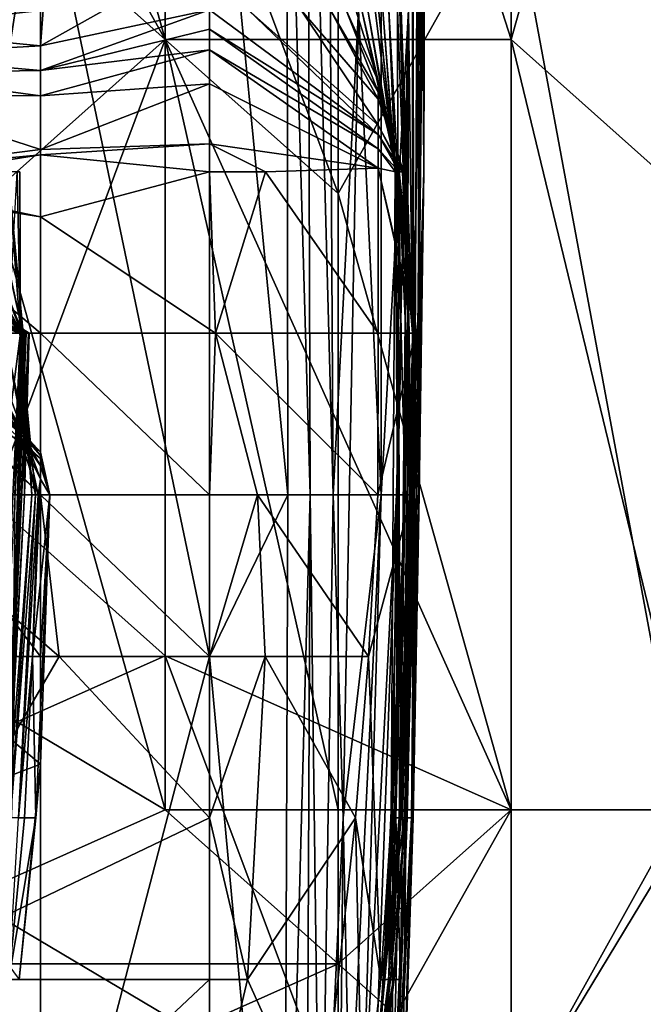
# Model space of a CAD drawing. Extents: x -1.05 to 1.05, y -0.36 to 0.36.
# Tile 164 of 226: x 0.8591 to 0.8799, y -0.3311 to -0.2982. Entities that reach past the tile are written whole.
import ezdxf

# ---------------------------------------------------------------- set-up
doc = ezdxf.new("R2010")
doc.units = 0

msp = doc.modelspace()

# ---------------------------------------------------------------- linework, layer by layer
for points in [[(0.875505, -0.298911, 0.380347), (0.875505, -0.252712, 0.380013), (0.863987, -0.262979, 0.3861)], [(0.875505, -0.298911, 0.380347), (0.881265, -0.278378, 0.376364), (0.875505, -0.252712, 0.380013)], [(0.863987, -0.262979, 0.3861), (0.852468, -0.288644, 0.3896), (0.863987, -0.298911, 0.38555)], [(0.863987, -0.298911, 0.38555), (0.875505, -0.298911, 0.380347), (0.863987, -0.262979, 0.3861)], [(0.869746, -0.304044, 0.266337), (0.863987, -0.288644, 0.265595), (0.869746, -0.262979, 0.266055)], [(0.869746, -0.304044, 0.266337), (0.869746, -0.262979, 0.266055), (0.875505, -0.293778, 0.26753)], [(0.863987, -0.298911, 0.265695), (0.852468, -0.278378, 0.264567), (0.858228, -0.278378, 0.264955)], [(0.858228, -0.304044, 0.26531), (0.852468, -0.278378, 0.264567), (0.863987, -0.298911, 0.265695)], [(0.863987, -0.298911, 0.265695), (0.858228, -0.278378, 0.264955), (0.863987, -0.288644, 0.265595)], [(0.881265, -0.278378, 0.376364), (0.875505, -0.298911, 0.380347), (0.887024, -0.309177, 0.372409)], [(0.868814, -0.314083, 0.267276), (0.868718, -0.281778, 0.267276), (0.86804, -0.287162, 0.271011)], [(0.869585, -0.314083, 0.259805), (0.868718, -0.281778, 0.267276), (0.868814, -0.314083, 0.267276)], [(0.869585, -0.314083, 0.259805), (0.869395, -0.281778, 0.259805), (0.868718, -0.281778, 0.267276)], [(0.870422, -0.29793, 0.2486), (0.869395, -0.281778, 0.259805), (0.869585, -0.314083, 0.259805)], [(0.865458, -0.319467, 0.273338), (0.865458, -0.287162, 0.273422), (0.859838, -0.292546, 0.274119)], [(0.86807, -0.314083, 0.271011), (0.86804, -0.287162, 0.271011), (0.865458, -0.287162, 0.273422)], [(0.865458, -0.319467, 0.273338), (0.86807, -0.314083, 0.271011), (0.865458, -0.287162, 0.273422)], [(0.868814, -0.314083, 0.267276), (0.86804, -0.287162, 0.271011), (0.86807, -0.314083, 0.271011)], [(0.872602, -0.303315, 0.192571), (0.872648, -0.287162, 0.196306), (0.872537, -0.292546, 0.203776)], [(0.872581, -0.287162, 0.1851), (0.872649, -0.287162, 0.192571), (0.872602, -0.303315, 0.192571)], [(0.872596, -0.292546, 0.181365), (0.872581, -0.287162, 0.1851), (0.872602, -0.303315, 0.192571)], [(0.872649, -0.287162, 0.192571), (0.872648, -0.287162, 0.196306), (0.872602, -0.303315, 0.192571)], [(0.852468, -0.288644, 0.3896), (0.858228, -0.31431, 0.386698), (0.863987, -0.298911, 0.38555)], [(0.863987, -0.298911, 0.265695), (0.863987, -0.288644, 0.265595), (0.869746, -0.304044, 0.266337)], [(0.855174, -0.29793, 0.271011), (0.855641, -0.319467, 0.271011), (0.859838, -0.292546, 0.274119)], [(0.859838, -0.292546, 0.274119), (0.855641, -0.319467, 0.271011), (0.859838, -0.319467, 0.273912)], [(0.859838, -0.319467, 0.273912), (0.865458, -0.319467, 0.273338), (0.859838, -0.292546, 0.274119)], [(0.871846, -0.29793, 0.140277), (0.872024, -0.292546, 0.155218), (0.872221, -0.308699, 0.151483)], [(0.872353, -0.314083, 0.200041), (0.872537, -0.292546, 0.203776), (0.872008, -0.324851, 0.211247)], [(0.872008, -0.324851, 0.211247), (0.872537, -0.292546, 0.203776), (0.872092, -0.29793, 0.218717)], [(0.872221, -0.308699, 0.151483), (0.872024, -0.292546, 0.155218), (0.872218, -0.292546, 0.162688)], [(0.872218, -0.292546, 0.162688), (0.872385, -0.292546, 0.170159), (0.872285, -0.314083, 0.162688)], [(0.872221, -0.308699, 0.151483), (0.872218, -0.292546, 0.162688), (0.872285, -0.314083, 0.162688)], [(0.872285, -0.314083, 0.162688), (0.872385, -0.292546, 0.170159), (0.872435, -0.308699, 0.173894)], [(0.872602, -0.303315, 0.192571), (0.872537, -0.292546, 0.203776), (0.872353, -0.314083, 0.200041)], [(0.872385, -0.292546, 0.170159), (0.872596, -0.292546, 0.181365), (0.872435, -0.308699, 0.173894)], [(0.872435, -0.308699, 0.173894), (0.872596, -0.292546, 0.181365), (0.872602, -0.303315, 0.192571)], [(0.875505, -0.324576, 0.267241), (0.869746, -0.304044, 0.266337), (0.875505, -0.293778, 0.26753)], [(0.881265, -0.293778, 0.269356), (0.881217, -0.324576, 0.268965), (0.875505, -0.293778, 0.26753)], [(0.875505, -0.324576, 0.267241), (0.875505, -0.293778, 0.26753), (0.881217, -0.324576, 0.268965)], [(0.865458, -0.297921, 0.024484), (0.859838, -0.299121, 0.028219), (0.865458, -0.295953, 0.039425)], [(0.859917, -0.29793, 0.04316), (0.865458, -0.295953, 0.039425), (0.859838, -0.299121, 0.028219)], [(0.854219, -0.297881, 0.054366), (0.859917, -0.29793, 0.04316), (0.854219, -0.298569, 0.04316)], [(0.854219, -0.298569, 0.04316), (0.859917, -0.29793, 0.04316), (0.859838, -0.299121, 0.028219)], [(0.859838, -0.299121, 0.028219), (0.865458, -0.297921, 0.024484), (0.859838, -0.299942, 0.020748)], [(0.865458, -0.297921, 0.024484), (0.865458, -0.298563, 0.020748), (0.859838, -0.299942, 0.020748)], [(0.866756, -0.29793, 0.028219), (0.871077, -0.302071, 0.024484), (0.865458, -0.297921, 0.024484)], [(0.865458, -0.297921, 0.024484), (0.871077, -0.302071, 0.024484), (0.865458, -0.298563, 0.020748)], [(0.868519, -0.29793, 0.035689), (0.871077, -0.301765, 0.028219), (0.866756, -0.29793, 0.028219)], [(0.871077, -0.301765, 0.028219), (0.871077, -0.302071, 0.024484), (0.866756, -0.29793, 0.028219)], [(0.869492, -0.29793, 0.04316), (0.871077, -0.300893, 0.039425), (0.868519, -0.29793, 0.035689)], [(0.871077, -0.300893, 0.039425), (0.871077, -0.301765, 0.028219), (0.868519, -0.29793, 0.035689)], [(0.870012, -0.29793, 0.05063), (0.871077, -0.30065, 0.046895), (0.869492, -0.29793, 0.04316)], [(0.871077, -0.30065, 0.046895), (0.871077, -0.300893, 0.039425), (0.869492, -0.29793, 0.04316)], [(0.870422, -0.29793, 0.2486), (0.869585, -0.314083, 0.259805), (0.869919, -0.324851, 0.25607)], [(0.870422, -0.29793, 0.2486), (0.869919, -0.324851, 0.25607), (0.871183, -0.314083, 0.237394)], [(0.870336, -0.29793, 0.058101), (0.871077, -0.300279, 0.058101), (0.870012, -0.29793, 0.05063)], [(0.871077, -0.300279, 0.058101), (0.871077, -0.30065, 0.046895), (0.870012, -0.29793, 0.05063)], [(0.870541, -0.29793, 0.065571), (0.871077, -0.300279, 0.058101), (0.870336, -0.29793, 0.058101)], [(0.870422, -0.29793, 0.2486), (0.871183, -0.314083, 0.237394), (0.871184, -0.29793, 0.237394)], [(0.871077, -0.300279, 0.058101), (0.870541, -0.29793, 0.065571), (0.871701, -0.303315, 0.069307)], [(0.870541, -0.29793, 0.065571), (0.870739, -0.29793, 0.073042), (0.871701, -0.303315, 0.069307)], [(0.870739, -0.29793, 0.073042), (0.870983, -0.29793, 0.084248), (0.871662, -0.303315, 0.087983)], [(0.871701, -0.303315, 0.069307), (0.870739, -0.29793, 0.073042), (0.871662, -0.303315, 0.087983)], [(0.870983, -0.29793, 0.084248), (0.871077, -0.297786, 0.091718), (0.871662, -0.303315, 0.087983)], [(0.871077, -0.297786, 0.091718), (0.871234, -0.29793, 0.095454), (0.871645, -0.303315, 0.095454)], [(0.871662, -0.303315, 0.087983), (0.871077, -0.297786, 0.091718), (0.871645, -0.303315, 0.095454)], [(0.87169, -0.314083, 0.226188), (0.872092, -0.29793, 0.218717), (0.871183, -0.314083, 0.237394)], [(0.872092, -0.29793, 0.218717), (0.871184, -0.29793, 0.237394), (0.871183, -0.314083, 0.237394)], [(0.871234, -0.29793, 0.095454), (0.871436, -0.29793, 0.106659), (0.871657, -0.303315, 0.110395)], [(0.871645, -0.303315, 0.095454), (0.871234, -0.29793, 0.095454), (0.871657, -0.303315, 0.110395)], [(0.871436, -0.29793, 0.106659), (0.871724, -0.29793, 0.129071), (0.871731, -0.303315, 0.1216)], [(0.871657, -0.303315, 0.110395), (0.871436, -0.29793, 0.106659), (0.871731, -0.303315, 0.1216)], [(0.871796, -0.324851, 0.218717), (0.872092, -0.29793, 0.218717), (0.87169, -0.314083, 0.226188)], [(0.871731, -0.303315, 0.1216), (0.871724, -0.29793, 0.129071), (0.872113, -0.308699, 0.144012)], [(0.871724, -0.29793, 0.129071), (0.871801, -0.29793, 0.136542), (0.872113, -0.308699, 0.144012)], [(0.872008, -0.324851, 0.211247), (0.872092, -0.29793, 0.218717), (0.871796, -0.324851, 0.218717)], [(0.871801, -0.29793, 0.136542), (0.871846, -0.29793, 0.140277), (0.872113, -0.308699, 0.144012)], [(0.872113, -0.308699, 0.144012), (0.871846, -0.29793, 0.140277), (0.872221, -0.308699, 0.151483)], [(0.854219, -0.299438, 0.028219), (0.854219, -0.298569, 0.04316), (0.859838, -0.299121, 0.028219)], [(0.859838, -0.299942, 0.020748), (0.865458, -0.298563, 0.020748), (0.865458, -0.299256, 0.017013)], [(0.865458, -0.299256, 0.017013), (0.865458, -0.298563, 0.020748), (0.871077, -0.302547, 0.017013)], [(0.865458, -0.298563, 0.020748), (0.871077, -0.302071, 0.024484), (0.871077, -0.302547, 0.017013)], [(0.863987, -0.324576, 0.265676), (0.858228, -0.304044, 0.26531), (0.863987, -0.298911, 0.265695)], [(0.863987, -0.298911, 0.38555), (0.858228, -0.31431, 0.386698), (0.863987, -0.319443, 0.384778)], [(0.863987, -0.324576, 0.265676), (0.863987, -0.298911, 0.265695), (0.869746, -0.324576, 0.266192)], [(0.875505, -0.298911, 0.380347), (0.863987, -0.298911, 0.38555), (0.875505, -0.324576, 0.380463)], [(0.869746, -0.324576, 0.266192), (0.863987, -0.298911, 0.265695), (0.869746, -0.304044, 0.266337)], [(0.863987, -0.319443, 0.384778), (0.875505, -0.324576, 0.380463), (0.863987, -0.298911, 0.38555)], [(0.875505, -0.324576, 0.380463), (0.881714, -0.324576, 0.377093), (0.875505, -0.298911, 0.380347)], [(0.875505, -0.298911, 0.380347), (0.881714, -0.324576, 0.377093), (0.887024, -0.309177, 0.372409)], [(0.854219, -0.299438, 0.028219), (0.859838, -0.299121, 0.028219), (0.859838, -0.299942, 0.020748)], [(0.854219, -0.300026, 0.020748), (0.854219, -0.299438, 0.028219), (0.859838, -0.299942, 0.020748)], [(0.859838, -0.300783, 0.017013), (0.865458, -0.299256, 0.017013), (0.865458, -0.300381, 0.013278)], [(0.859838, -0.300783, 0.017013), (0.859838, -0.299942, 0.020748), (0.865458, -0.299256, 0.017013)], [(0.865458, -0.299256, 0.017013), (0.871077, -0.302547, 0.017013), (0.871077, -0.303194, 0.013278)], [(0.865458, -0.300381, 0.013278), (0.865458, -0.299256, 0.017013), (0.871077, -0.303194, 0.013278)], [(0.854219, -0.300026, 0.020748), (0.859838, -0.299942, 0.020748), (0.859838, -0.300783, 0.017013)], [(0.854219, -0.300755, 0.017013), (0.854219, -0.300026, 0.020748), (0.859838, -0.300783, 0.017013)], [(0.859838, -0.302578, 0.013278), (0.859838, -0.300783, 0.017013), (0.865458, -0.300381, 0.013278)], [(0.859838, -0.302578, 0.013278), (0.865458, -0.300381, 0.013278), (0.865458, -0.302385, 0.009542)], [(0.871077, -0.303194, 0.013278), (0.865458, -0.302385, 0.009542), (0.865458, -0.300381, 0.013278)], [(0.871077, -0.30065, 0.046895), (0.871077, -0.300279, 0.058101), (0.871753, -0.303315, 0.058101)], [(0.871753, -0.303315, 0.058101), (0.871077, -0.300279, 0.058101), (0.871701, -0.303315, 0.069307)], [(0.854219, -0.300755, 0.017013), (0.859838, -0.300783, 0.017013), (0.859838, -0.302578, 0.013278)], [(0.854219, -0.303281, 0.013278), (0.854219, -0.300755, 0.017013), (0.859838, -0.302578, 0.013278)], [(0.871923, -0.303315, 0.039425), (0.871077, -0.30065, 0.046895), (0.871753, -0.303315, 0.058101)], [(0.871077, -0.300893, 0.039425), (0.871077, -0.30065, 0.046895), (0.871923, -0.303315, 0.039425)], [(0.871077, -0.301765, 0.028219), (0.871077, -0.300893, 0.039425), (0.871923, -0.303315, 0.039425)], [(0.871895, -0.303315, 0.028219), (0.871077, -0.301765, 0.028219), (0.871923, -0.303315, 0.039425)], [(0.871077, -0.302071, 0.024484), (0.871077, -0.301765, 0.028219), (0.871895, -0.303315, 0.028219)], [(0.87178, -0.303315, 0.020748), (0.871077, -0.302071, 0.024484), (0.871895, -0.303315, 0.028219)], [(0.871077, -0.302547, 0.017013), (0.871077, -0.302071, 0.024484), (0.87178, -0.303315, 0.020748)], [(0.859838, -0.302746, 0.009542), (0.859838, -0.302578, 0.013278), (0.865458, -0.302385, 0.009542)], [(0.865458, -0.302385, 0.009542), (0.865458, -0.303315, 0.008584), (0.859838, -0.302746, 0.009542)], [(0.871077, -0.303194, 0.013278), (0.867323, -0.303315, 0.009542), (0.865458, -0.302385, 0.009542)], [(0.865458, -0.303315, 0.008584), (0.865458, -0.302385, 0.009542), (0.867323, -0.303315, 0.009542)], [(0.859838, -0.302746, 0.009542), (0.854219, -0.303281, 0.013278), (0.859838, -0.302578, 0.013278)], [(0.854219, -0.30364, 0.009542), (0.854219, -0.303281, 0.013278), (0.859838, -0.302746, 0.009542)], [(0.859838, -0.302746, 0.009542), (0.859838, -0.304813, 0.005807), (0.854219, -0.30364, 0.009542)], [(0.859838, -0.302746, 0.009542), (0.865458, -0.303315, 0.008584), (0.859838, -0.304813, 0.005807)], [(0.871654, -0.303315, 0.017013), (0.871077, -0.302547, 0.017013), (0.87178, -0.303315, 0.020748)], [(0.871077, -0.303194, 0.013278), (0.871077, -0.302547, 0.017013), (0.871654, -0.303315, 0.017013)], [(0.854219, -0.303303, 0.151483), (0.859228, -0.308699, 0.155218), (0.854859, -0.303315, 0.155218)], [(0.859207, -0.308699, 0.147747), (0.859228, -0.308699, 0.155218), (0.854219, -0.303303, 0.151483)], [(0.854219, -0.303699, 0.140277), (0.859207, -0.308699, 0.147747), (0.854219, -0.303303, 0.151483)], [(0.854859, -0.303315, 0.155218), (0.8592, -0.308699, 0.162688), (0.855108, -0.303315, 0.158953)], [(0.859228, -0.308699, 0.155218), (0.8592, -0.308699, 0.162688), (0.854859, -0.303315, 0.155218)], [(0.855108, -0.303315, 0.158953), (0.8592, -0.308699, 0.162688), (0.85546, -0.303315, 0.162688)], [(0.85546, -0.303315, 0.162688), (0.859195, -0.308699, 0.170159), (0.856232, -0.303315, 0.170159)], [(0.8592, -0.308699, 0.162688), (0.859195, -0.308699, 0.170159), (0.85546, -0.303315, 0.162688)], [(0.856232, -0.303315, 0.170159), (0.859214, -0.308699, 0.173894), (0.857063, -0.303315, 0.173894)], [(0.859195, -0.308699, 0.170159), (0.859214, -0.308699, 0.173894), (0.856232, -0.303315, 0.170159)], [(0.857063, -0.303315, 0.173894), (0.859248, -0.308699, 0.177629), (0.85805, -0.303315, 0.177629)], [(0.859214, -0.308699, 0.173894), (0.859248, -0.308699, 0.177629), (0.857063, -0.303315, 0.173894)], [(0.85805, -0.303315, 0.177629), (0.859253, -0.308699, 0.181365), (0.858756, -0.303315, 0.181365)], [(0.859248, -0.308699, 0.177629), (0.859253, -0.308699, 0.181365), (0.85805, -0.303315, 0.177629)], [(0.85917, -0.308699, 0.1851), (0.858452, -0.314083, 0.203776), (0.859059, -0.303315, 0.192571)], [(0.858756, -0.303315, 0.181365), (0.85917, -0.308699, 0.1851), (0.859139, -0.303315, 0.1851)], [(0.859253, -0.308699, 0.181365), (0.85917, -0.308699, 0.1851), (0.858756, -0.303315, 0.181365)], [(0.859139, -0.303315, 0.1851), (0.85917, -0.308699, 0.1851), (0.859059, -0.303315, 0.192571)], [(0.865458, -0.303315, 0.008584), (0.865666, -0.308699, 0.005807), (0.859838, -0.304813, 0.005807)], [(0.865458, -0.303315, 0.008584), (0.867323, -0.303315, 0.009542), (0.865666, -0.308699, 0.005807)], [(0.867323, -0.303315, 0.009542), (0.871077, -0.308699, 0.009835), (0.865666, -0.308699, 0.005807)], [(0.871077, -0.303194, 0.013278), (0.871077, -0.308699, 0.009835), (0.867323, -0.303315, 0.009542)], [(0.871077, -0.303194, 0.013278), (0.871654, -0.303315, 0.017013), (0.872353, -0.308699, 0.017013)], [(0.872324, -0.308699, 0.013278), (0.871077, -0.303194, 0.013278), (0.872353, -0.308699, 0.017013)], [(0.872324, -0.308699, 0.013278), (0.871077, -0.308699, 0.009835), (0.871077, -0.303194, 0.013278)], [(0.871511, -0.324851, 0.099189), (0.871645, -0.303315, 0.095454), (0.871729, -0.314083, 0.11413)], [(0.87172, -0.314083, 0.087983), (0.871645, -0.303315, 0.095454), (0.871511, -0.324851, 0.099189)], [(0.87172, -0.314083, 0.087983), (0.871662, -0.303315, 0.087983), (0.871645, -0.303315, 0.095454)], [(0.871645, -0.303315, 0.095454), (0.871657, -0.303315, 0.110395), (0.871729, -0.314083, 0.11413)], [(0.871654, -0.303315, 0.017013), (0.87178, -0.303315, 0.020748), (0.872353, -0.308699, 0.017013)], [(0.871657, -0.303315, 0.110395), (0.871731, -0.303315, 0.1216), (0.871805, -0.319467, 0.125336)], [(0.871729, -0.314083, 0.11413), (0.871657, -0.303315, 0.110395), (0.871805, -0.319467, 0.125336)], [(0.871844, -0.308699, 0.073042), (0.871662, -0.303315, 0.087983), (0.87172, -0.314083, 0.087983)], [(0.871844, -0.308699, 0.073042), (0.871701, -0.303315, 0.069307), (0.871662, -0.303315, 0.087983)], [(0.871753, -0.303315, 0.058101), (0.871701, -0.303315, 0.069307), (0.871844, -0.308699, 0.073042)], [(0.871805, -0.319467, 0.125336), (0.871731, -0.303315, 0.1216), (0.872113, -0.308699, 0.144012)], [(0.872003, -0.308699, 0.054366), (0.871753, -0.303315, 0.058101), (0.871844, -0.308699, 0.073042)], [(0.872097, -0.308699, 0.04316), (0.871753, -0.303315, 0.058101), (0.872003, -0.308699, 0.054366)], [(0.871923, -0.303315, 0.039425), (0.871753, -0.303315, 0.058101), (0.872097, -0.308699, 0.04316)], [(0.87178, -0.303315, 0.020748), (0.871895, -0.303315, 0.028219), (0.872222, -0.308699, 0.028219)], [(0.872353, -0.308699, 0.017013), (0.87178, -0.303315, 0.020748), (0.872222, -0.308699, 0.028219)], [(0.871895, -0.303315, 0.028219), (0.871923, -0.303315, 0.039425), (0.872097, -0.308699, 0.04316)], [(0.872222, -0.308699, 0.028219), (0.871895, -0.303315, 0.028219), (0.872097, -0.308699, 0.04316)], [(0.87223, -0.324851, 0.196306), (0.872602, -0.303315, 0.192571), (0.872353, -0.314083, 0.200041)], [(0.872442, -0.314083, 0.1851), (0.872602, -0.303315, 0.192571), (0.87223, -0.324851, 0.196306)], [(0.872442, -0.314083, 0.1851), (0.872435, -0.308699, 0.173894), (0.872602, -0.303315, 0.192571)], [(0.859838, -0.304813, 0.005807), (0.854219, -0.303924, 0.005807), (0.854219, -0.30364, 0.009542)], [(0.859258, -0.308699, 0.132806), (0.859207, -0.308699, 0.147747), (0.854219, -0.303699, 0.140277)], [(0.854219, -0.304047, 0.125336), (0.859258, -0.308699, 0.132806), (0.854219, -0.303699, 0.140277)], [(0.863987, -0.324576, 0.265676), (0.846709, -0.31431, 0.265142), (0.858228, -0.304044, 0.26531)], [(0.859838, -0.304813, 0.005807), (0.859838, -0.308699, 0.003659), (0.854219, -0.303924, 0.005807)], [(0.859838, -0.308699, 0.003659), (0.854219, -0.308699, 0.002648), (0.854219, -0.303924, 0.005807)], [(0.859311, -0.308699, 0.1216), (0.859258, -0.308699, 0.132806), (0.854219, -0.304047, 0.125336)], [(0.854219, -0.304424, 0.11413), (0.859311, -0.308699, 0.1216), (0.854219, -0.304047, 0.125336)], [(0.869746, -0.324576, 0.266192), (0.869746, -0.304044, 0.266337), (0.875505, -0.324576, 0.267241)], [(0.854219, -0.304866, 0.102924), (0.859359, -0.308699, 0.11413), (0.854219, -0.304424, 0.11413)], [(0.859359, -0.308699, 0.11413), (0.859311, -0.308699, 0.1216), (0.854219, -0.304424, 0.11413)], [(0.865666, -0.308699, 0.005807), (0.859838, -0.308699, 0.003659), (0.859838, -0.304813, 0.005807)], [(0.854219, -0.305368, 0.091718), (0.859433, -0.308699, 0.102924), (0.854219, -0.304866, 0.102924)], [(0.859433, -0.308699, 0.102924), (0.859359, -0.308699, 0.11413), (0.854219, -0.304866, 0.102924)], [(0.859457, -0.308699, 0.091718), (0.859433, -0.308699, 0.102924), (0.854219, -0.305368, 0.091718)], [(0.854219, -0.305752, 0.084248), (0.859457, -0.308699, 0.091718), (0.854219, -0.305368, 0.091718)], [(0.859287, -0.308699, 0.080513), (0.859457, -0.308699, 0.091718), (0.854219, -0.305752, 0.084248)], [(0.854219, -0.30637, 0.069307), (0.859287, -0.308699, 0.080513), (0.854219, -0.305752, 0.084248)], [(0.859231, -0.308699, 0.069307), (0.859287, -0.308699, 0.080513), (0.854219, -0.30637, 0.069307)], [(0.859141, -0.308699, 0.061836), (0.859231, -0.308699, 0.069307), (0.854219, -0.30637, 0.069307)], [(0.854219, -0.307004, 0.054366), (0.859141, -0.308699, 0.061836), (0.854219, -0.30637, 0.069307)], [(0.858623, -0.308699, 0.046895), (0.859141, -0.308699, 0.061836), (0.854219, -0.307004, 0.054366)], [(0.854219, -0.308699, 0.002648), (0.859838, -0.314083, 0.002375), (0.854219, -0.314083, 0.001419)], [(0.854219, -0.308699, 0.002648), (0.859838, -0.308699, 0.003659), (0.859838, -0.314083, 0.002375)], [(0.855452, -0.308699, 0.024484), (0.854494, -0.308699, 0.020748), (0.859838, -0.312867, 0.020748)], [(0.855725, -0.314083, 0.017013), (0.859838, -0.314083, 0.019645), (0.854494, -0.308699, 0.020748)], [(0.859838, -0.314083, 0.019645), (0.859838, -0.312867, 0.020748), (0.854494, -0.308699, 0.020748)], [(0.856202, -0.308699, 0.028219), (0.855452, -0.308699, 0.024484), (0.859838, -0.312659, 0.024484)], [(0.859838, -0.312659, 0.024484), (0.855452, -0.308699, 0.024484), (0.859838, -0.312867, 0.020748)], [(0.856804, -0.308699, 0.031954), (0.856202, -0.308699, 0.028219), (0.859838, -0.312783, 0.028219)], [(0.859838, -0.312783, 0.028219), (0.856202, -0.308699, 0.028219), (0.859838, -0.312659, 0.024484)], [(0.859838, -0.313116, 0.031954), (0.856804, -0.308699, 0.031954), (0.859838, -0.312783, 0.028219)], [(0.857462, -0.308699, 0.035689), (0.856804, -0.308699, 0.031954), (0.859838, -0.313116, 0.031954)], [(0.858028, -0.308699, 0.039425), (0.857462, -0.308699, 0.035689), (0.859838, -0.313554, 0.035689)], [(0.859838, -0.313554, 0.035689), (0.857462, -0.308699, 0.035689), (0.859838, -0.313116, 0.031954)], [(0.858028, -0.308699, 0.039425), (0.859751, -0.314083, 0.046895), (0.858623, -0.308699, 0.046895)], [(0.859838, -0.313554, 0.035689), (0.859751, -0.314083, 0.046895), (0.858028, -0.308699, 0.039425)], [(0.858147, -0.330235, 0.196306), (0.858452, -0.314083, 0.203776), (0.85917, -0.308699, 0.1851)], [(0.85898, -0.314083, 0.177629), (0.858147, -0.330235, 0.196306), (0.85917, -0.308699, 0.1851)], [(0.85846, -0.330235, 0.117865), (0.85874, -0.324851, 0.125336), (0.859311, -0.308699, 0.1216)], [(0.859359, -0.308699, 0.11413), (0.85846, -0.330235, 0.117865), (0.859311, -0.308699, 0.1216)], [(0.859433, -0.308699, 0.102924), (0.85846, -0.330235, 0.117865), (0.859359, -0.308699, 0.11413)], [(0.858715, -0.324851, 0.099189), (0.85846, -0.330235, 0.117865), (0.859433, -0.308699, 0.102924)], [(0.858623, -0.308699, 0.046895), (0.859671, -0.314083, 0.054366), (0.859141, -0.308699, 0.061836)], [(0.859751, -0.314083, 0.046895), (0.859671, -0.314083, 0.054366), (0.858623, -0.308699, 0.046895)], [(0.859457, -0.308699, 0.091718), (0.858715, -0.324851, 0.099189), (0.859433, -0.308699, 0.102924)], [(0.859295, -0.314083, 0.076777), (0.858715, -0.324851, 0.099189), (0.859457, -0.308699, 0.091718)], [(0.85874, -0.324851, 0.125336), (0.859069, -0.314083, 0.140277), (0.859258, -0.308699, 0.132806)], [(0.859311, -0.308699, 0.1216), (0.85874, -0.324851, 0.125336), (0.859258, -0.308699, 0.132806)], [(0.859069, -0.314083, 0.140277), (0.858866, -0.324851, 0.144012), (0.859207, -0.308699, 0.147747)], [(0.859207, -0.308699, 0.147747), (0.858866, -0.324851, 0.144012), (0.858992, -0.314083, 0.158953)], [(0.859195, -0.308699, 0.170159), (0.85898, -0.314083, 0.177629), (0.859214, -0.308699, 0.173894)], [(0.858992, -0.314083, 0.158953), (0.85898, -0.314083, 0.177629), (0.859195, -0.308699, 0.170159)], [(0.859214, -0.308699, 0.173894), (0.85898, -0.314083, 0.177629), (0.859248, -0.308699, 0.177629)], [(0.859253, -0.308699, 0.181365), (0.85898, -0.314083, 0.177629), (0.85917, -0.308699, 0.1851)], [(0.859248, -0.308699, 0.177629), (0.85898, -0.314083, 0.177629), (0.859253, -0.308699, 0.181365)], [(0.8592, -0.308699, 0.162688), (0.858992, -0.314083, 0.158953), (0.859195, -0.308699, 0.170159)], [(0.859228, -0.308699, 0.155218), (0.858992, -0.314083, 0.158953), (0.8592, -0.308699, 0.162688)], [(0.859207, -0.308699, 0.147747), (0.858992, -0.314083, 0.158953), (0.859228, -0.308699, 0.155218)], [(0.859069, -0.314083, 0.140277), (0.859207, -0.308699, 0.147747), (0.859258, -0.308699, 0.132806)], [(0.859141, -0.308699, 0.061836), (0.859547, -0.314083, 0.061836), (0.859231, -0.308699, 0.069307)], [(0.859671, -0.314083, 0.054366), (0.859547, -0.314083, 0.061836), (0.859141, -0.308699, 0.061836)], [(0.859231, -0.308699, 0.069307), (0.859295, -0.314083, 0.076777), (0.859287, -0.308699, 0.080513)], [(0.859547, -0.314083, 0.061836), (0.859295, -0.314083, 0.076777), (0.859231, -0.308699, 0.069307)], [(0.859287, -0.308699, 0.080513), (0.859295, -0.314083, 0.076777), (0.859457, -0.308699, 0.091718)], [(0.865458, -0.314083, 0.004767), (0.859838, -0.308699, 0.003659), (0.865666, -0.308699, 0.005807)], [(0.859838, -0.314083, 0.002375), (0.859838, -0.308699, 0.003659), (0.865458, -0.314083, 0.004767)], [(0.867064, -0.314083, 0.005807), (0.865458, -0.314083, 0.004767), (0.865666, -0.308699, 0.005807)], [(0.871077, -0.308699, 0.009835), (0.871073, -0.314083, 0.009542), (0.865666, -0.308699, 0.005807)], [(0.867064, -0.314083, 0.005807), (0.865666, -0.308699, 0.005807), (0.871073, -0.314083, 0.009542)], [(0.872209, -0.314083, 0.013278), (0.871073, -0.314083, 0.009542), (0.872324, -0.308699, 0.013278)], [(0.871073, -0.314083, 0.009542), (0.871077, -0.308699, 0.009835), (0.872324, -0.308699, 0.013278)], [(0.871979, -0.314083, 0.061836), (0.871844, -0.308699, 0.073042), (0.87172, -0.314083, 0.087983)], [(0.871805, -0.319467, 0.125336), (0.872113, -0.308699, 0.144012), (0.871895, -0.324851, 0.140277)], [(0.872003, -0.308699, 0.054366), (0.871844, -0.308699, 0.073042), (0.871979, -0.314083, 0.061836)], [(0.872113, -0.308699, 0.144012), (0.872192, -0.314083, 0.151483), (0.871895, -0.324851, 0.140277)], [(0.872117, -0.314083, 0.046895), (0.872003, -0.308699, 0.054366), (0.871979, -0.314083, 0.061836)], [(0.872097, -0.308699, 0.04316), (0.872003, -0.308699, 0.054366), (0.872117, -0.314083, 0.046895)], [(0.872129, -0.314083, 0.039425), (0.872097, -0.308699, 0.04316), (0.872117, -0.314083, 0.046895)], [(0.872222, -0.308699, 0.028219), (0.872097, -0.308699, 0.04316), (0.872129, -0.314083, 0.039425)], [(0.872113, -0.308699, 0.144012), (0.872221, -0.308699, 0.151483), (0.872192, -0.314083, 0.151483)], [(0.872167, -0.319467, 0.028219), (0.872222, -0.308699, 0.028219), (0.872129, -0.314083, 0.039425)], [(0.872209, -0.314083, 0.013278), (0.872353, -0.308699, 0.017013), (0.872167, -0.319467, 0.028219)], [(0.872353, -0.308699, 0.017013), (0.872222, -0.308699, 0.028219), (0.872167, -0.319467, 0.028219)], [(0.872192, -0.314083, 0.151483), (0.872221, -0.308699, 0.151483), (0.872285, -0.314083, 0.162688)], [(0.872192, -0.324851, 0.173894), (0.872435, -0.308699, 0.173894), (0.872442, -0.314083, 0.1851)], [(0.872285, -0.314083, 0.162688), (0.872435, -0.308699, 0.173894), (0.872192, -0.324851, 0.173894)], [(0.872324, -0.308699, 0.013278), (0.872353, -0.308699, 0.017013), (0.872209, -0.314083, 0.013278)], [(0.859838, -0.312659, 0.024484), (0.860149, -0.314083, 0.024484), (0.859838, -0.312783, 0.028219)], [(0.859838, -0.312867, 0.020748), (0.860149, -0.314083, 0.024484), (0.859838, -0.312659, 0.024484)], [(0.859838, -0.312783, 0.028219), (0.860149, -0.314083, 0.024484), (0.859838, -0.313116, 0.031954)], [(0.86014, -0.314083, 0.020748), (0.860149, -0.314083, 0.024484), (0.859838, -0.312867, 0.020748)], [(0.859838, -0.314083, 0.019645), (0.86014, -0.314083, 0.020748), (0.859838, -0.312867, 0.020748)], [(0.860149, -0.314083, 0.024484), (0.859838, -0.313554, 0.035689), (0.859838, -0.313116, 0.031954)], [(0.859568, -0.319467, 0.04316), (0.859751, -0.314083, 0.046895), (0.859838, -0.313554, 0.035689)], [(0.859838, -0.313554, 0.035689), (0.860149, -0.314083, 0.024484), (0.859568, -0.319467, 0.04316)], [(0.852468, -0.32971, 0.2656), (0.846709, -0.31431, 0.265142), (0.863987, -0.324576, 0.265676)], [(0.852468, -0.324576, 0.386456), (0.863987, -0.319443, 0.384778), (0.858228, -0.31431, 0.386698)], [(0.854219, -0.314083, 0.001419), (0.859838, -0.314083, 0.002375), (0.860451, -0.319467, 0.002072)], [(0.854219, -0.314083, 0.001419), (0.860451, -0.319467, 0.002072), (0.854219, -0.319467, 0.000807)], [(0.855725, -0.314083, 0.017013), (0.855532, -0.319467, 0.017013), (0.859838, -0.319467, 0.019991)], [(0.859838, -0.314083, 0.019645), (0.855725, -0.314083, 0.017013), (0.859838, -0.319467, 0.019991)], [(0.858739, -0.324851, 0.080513), (0.858715, -0.324851, 0.099189), (0.859295, -0.314083, 0.076777)], [(0.859547, -0.314083, 0.061836), (0.858739, -0.324851, 0.080513), (0.859295, -0.314083, 0.076777)], [(0.858831, -0.324851, 0.069307), (0.858739, -0.324851, 0.080513), (0.859547, -0.314083, 0.061836)], [(0.859671, -0.314083, 0.054366), (0.858831, -0.324851, 0.069307), (0.859547, -0.314083, 0.061836)], [(0.859097, -0.324851, 0.054366), (0.858831, -0.324851, 0.069307), (0.859671, -0.314083, 0.054366)], [(0.859751, -0.314083, 0.046895), (0.859097, -0.324851, 0.054366), (0.859671, -0.314083, 0.054366)], [(0.859568, -0.319467, 0.04316), (0.859097, -0.324851, 0.054366), (0.859751, -0.314083, 0.046895)], [(0.859568, -0.319467, 0.04316), (0.860149, -0.314083, 0.024484), (0.859679, -0.324851, 0.024484)], [(0.86014, -0.314083, 0.020748), (0.859679, -0.324851, 0.024484), (0.860149, -0.314083, 0.024484)], [(0.859838, -0.323056, 0.020748), (0.859679, -0.324851, 0.024484), (0.86014, -0.314083, 0.020748)], [(0.859838, -0.323056, 0.020748), (0.86014, -0.314083, 0.020748), (0.859838, -0.319467, 0.019991)], [(0.859838, -0.319467, 0.019991), (0.86014, -0.314083, 0.020748), (0.859838, -0.314083, 0.019645)], [(0.859838, -0.314083, 0.002375), (0.865458, -0.314083, 0.004767), (0.865458, -0.319467, 0.004431)], [(0.860451, -0.319467, 0.002072), (0.859838, -0.314083, 0.002375), (0.865458, -0.319467, 0.004431)], [(0.867312, -0.319467, 0.005807), (0.865458, -0.319467, 0.004431), (0.867064, -0.314083, 0.005807)], [(0.865458, -0.319467, 0.004431), (0.865458, -0.314083, 0.004767), (0.867064, -0.314083, 0.005807)], [(0.867951, -0.346388, 0.271011), (0.86807, -0.314083, 0.271011), (0.865458, -0.319467, 0.273338)], [(0.867064, -0.314083, 0.005807), (0.871073, -0.314083, 0.009542), (0.870756, -0.319467, 0.009542)], [(0.867312, -0.319467, 0.005807), (0.867064, -0.314083, 0.005807), (0.870756, -0.319467, 0.009542)], [(0.868675, -0.346388, 0.267276), (0.868814, -0.314083, 0.267276), (0.867951, -0.346388, 0.271011)], [(0.868814, -0.314083, 0.267276), (0.86807, -0.314083, 0.271011), (0.867951, -0.346388, 0.271011)], [(0.869154, -0.341004, 0.263541), (0.868814, -0.314083, 0.267276), (0.868675, -0.346388, 0.267276)], [(0.869154, -0.341004, 0.263541), (0.869585, -0.314083, 0.259805), (0.868814, -0.314083, 0.267276)], [(0.869919, -0.324851, 0.25607), (0.869585, -0.314083, 0.259805), (0.869154, -0.341004, 0.263541)], [(0.871183, -0.314083, 0.237394), (0.869919, -0.324851, 0.25607), (0.870138, -0.335619, 0.252335)], [(0.870563, -0.335619, 0.244864), (0.871183, -0.314083, 0.237394), (0.870138, -0.335619, 0.252335)], [(0.870563, -0.335619, 0.244864), (0.870915, -0.335619, 0.237394), (0.87169, -0.314083, 0.226188)], [(0.870563, -0.335619, 0.244864), (0.87169, -0.314083, 0.226188), (0.871183, -0.314083, 0.237394)], [(0.870756, -0.319467, 0.009542), (0.871073, -0.314083, 0.009542), (0.872209, -0.314083, 0.013278)], [(0.871163, -0.330235, 0.013278), (0.870756, -0.319467, 0.009542), (0.872209, -0.314083, 0.013278)], [(0.871569, -0.324851, 0.226188), (0.87169, -0.314083, 0.226188), (0.870915, -0.335619, 0.237394)], [(0.871163, -0.330235, 0.013278), (0.872209, -0.314083, 0.013278), (0.871961, -0.324851, 0.020748)], [(0.871438, -0.330235, 0.117865), (0.871729, -0.314083, 0.11413), (0.871673, -0.324851, 0.1216)], [(0.871511, -0.324851, 0.099189), (0.871729, -0.314083, 0.11413), (0.871438, -0.330235, 0.117865)], [(0.871743, -0.319467, 0.076777), (0.87172, -0.314083, 0.087983), (0.871511, -0.324851, 0.099189)], [(0.871796, -0.324851, 0.218717), (0.87169, -0.314083, 0.226188), (0.871569, -0.324851, 0.226188)], [(0.871979, -0.314083, 0.061836), (0.871743, -0.319467, 0.076777), (0.871619, -0.324851, 0.069307)], [(0.871782, -0.324851, 0.058101), (0.871979, -0.314083, 0.061836), (0.871619, -0.324851, 0.069307)], [(0.871729, -0.314083, 0.11413), (0.871805, -0.319467, 0.125336), (0.871673, -0.324851, 0.1216)], [(0.871979, -0.314083, 0.061836), (0.87172, -0.314083, 0.087983), (0.871743, -0.319467, 0.076777)], [(0.872117, -0.314083, 0.046895), (0.871979, -0.314083, 0.061836), (0.871782, -0.324851, 0.058101)], [(0.871838, -0.324851, 0.05063), (0.872117, -0.314083, 0.046895), (0.871782, -0.324851, 0.058101)], [(0.872129, -0.314083, 0.039425), (0.872117, -0.314083, 0.046895), (0.871838, -0.324851, 0.05063)], [(0.872167, -0.319467, 0.028219), (0.872129, -0.314083, 0.039425), (0.871838, -0.324851, 0.05063)], [(0.871895, -0.324851, 0.140277), (0.872192, -0.314083, 0.151483), (0.872043, -0.324851, 0.151483)], [(0.871961, -0.324851, 0.020748), (0.872209, -0.314083, 0.013278), (0.871984, -0.324851, 0.028219)], [(0.872209, -0.314083, 0.013278), (0.872167, -0.319467, 0.028219), (0.871984, -0.324851, 0.028219)], [(0.87223, -0.324851, 0.196306), (0.872353, -0.314083, 0.200041), (0.872008, -0.324851, 0.211247)], [(0.872285, -0.314083, 0.162688), (0.872192, -0.324851, 0.173894), (0.872043, -0.324851, 0.151483)], [(0.872192, -0.314083, 0.151483), (0.872285, -0.314083, 0.162688), (0.872043, -0.324851, 0.151483)], [(0.872192, -0.324851, 0.173894), (0.872442, -0.314083, 0.1851), (0.872247, -0.324851, 0.188835)], [(0.872247, -0.324851, 0.188835), (0.872442, -0.314083, 0.1851), (0.87223, -0.324851, 0.196306)], [(0.869746, -0.334843, 0.381328), (0.863987, -0.319443, 0.384778), (0.852468, -0.324576, 0.386456)], [(0.854219, -0.330235, 0.00059), (0.854219, -0.319467, 0.000807), (0.860451, -0.319467, 0.002072)], [(0.854219, -0.330235, 0.00059), (0.860451, -0.319467, 0.002072), (0.865458, -0.324851, 0.004432)], [(0.859838, -0.323056, 0.020748), (0.855532, -0.319467, 0.017013), (0.855136, -0.324851, 0.017013)], [(0.859838, -0.323056, 0.020748), (0.859838, -0.319467, 0.019991), (0.855532, -0.319467, 0.017013)], [(0.859838, -0.319467, 0.273912), (0.855641, -0.319467, 0.271011), (0.859838, -0.341004, 0.273661)], [(0.855641, -0.319467, 0.271011), (0.856108, -0.341004, 0.271011), (0.859838, -0.341004, 0.273661)], [(0.859304, -0.324851, 0.039425), (0.859097, -0.324851, 0.054366), (0.859568, -0.319467, 0.04316)], [(0.859679, -0.324851, 0.024484), (0.859304, -0.324851, 0.039425), (0.859568, -0.319467, 0.04316)], [(0.865458, -0.346388, 0.273252), (0.865458, -0.319467, 0.273338), (0.859838, -0.341004, 0.273661)], [(0.859838, -0.341004, 0.273661), (0.865458, -0.319467, 0.273338), (0.859838, -0.319467, 0.273912)], [(0.865458, -0.319467, 0.004431), (0.865458, -0.324851, 0.004432), (0.860451, -0.319467, 0.002072)], [(0.869746, -0.334843, 0.381328), (0.875505, -0.324576, 0.380463), (0.863987, -0.319443, 0.384778)], [(0.865458, -0.346388, 0.273252), (0.867951, -0.346388, 0.271011), (0.865458, -0.319467, 0.273338)], [(0.866728, -0.330235, 0.005807), (0.865458, -0.324851, 0.004432), (0.867312, -0.319467, 0.005807)], [(0.865458, -0.324851, 0.004432), (0.865458, -0.319467, 0.004431), (0.867312, -0.319467, 0.005807)], [(0.866728, -0.330235, 0.005807), (0.867312, -0.319467, 0.005807), (0.870324, -0.324851, 0.009542)], [(0.867312, -0.319467, 0.005807), (0.870756, -0.319467, 0.009542), (0.870324, -0.324851, 0.009542)], [(0.870756, -0.319467, 0.009542), (0.871163, -0.330235, 0.013278), (0.870324, -0.324851, 0.009542)], [(0.871743, -0.319467, 0.076777), (0.871511, -0.324851, 0.099189), (0.87126, -0.330235, 0.099189)], [(0.871619, -0.324851, 0.069307), (0.871743, -0.319467, 0.076777), (0.87126, -0.330235, 0.099189)], [(0.871673, -0.324851, 0.1216), (0.871805, -0.319467, 0.125336), (0.871895, -0.324851, 0.140277)], [(0.871984, -0.324851, 0.028219), (0.872167, -0.319467, 0.028219), (0.871838, -0.324851, 0.05063)], [(0.855136, -0.324851, 0.017013), (0.859125, -0.330235, 0.020748), (0.859838, -0.323056, 0.020748)], [(0.859838, -0.323056, 0.020748), (0.859125, -0.330235, 0.020748), (0.859679, -0.324851, 0.024484)], [(0.858228, -0.334843, 0.38322), (0.869746, -0.334843, 0.381328), (0.852468, -0.324576, 0.386456)], [(0.852468, -0.32971, 0.2656), (0.863987, -0.324576, 0.265676), (0.869746, -0.32971, 0.266331)], [(0.869746, -0.32971, 0.266331), (0.863987, -0.324576, 0.265676), (0.869746, -0.324576, 0.266192)], [(0.869746, -0.334843, 0.381328), (0.875505, -0.334843, 0.379545), (0.875505, -0.324576, 0.380463)], [(0.875505, -0.334843, 0.26769), (0.869746, -0.32971, 0.266331), (0.875505, -0.324576, 0.267241)], [(0.869746, -0.32971, 0.266331), (0.869746, -0.324576, 0.266192), (0.875505, -0.324576, 0.267241)], [(0.875505, -0.334843, 0.379545), (0.881714, -0.324576, 0.377093), (0.875505, -0.324576, 0.380463)], [(0.881265, -0.334843, 0.376908), (0.881714, -0.324576, 0.377093), (0.875505, -0.334843, 0.379545)], [(0.881265, -0.334843, 0.269207), (0.875505, -0.334843, 0.26769), (0.881217, -0.324576, 0.268965)], [(0.875505, -0.334843, 0.26769), (0.875505, -0.324576, 0.267241), (0.881217, -0.324576, 0.268965)], [(0.865458, -0.330235, 0.004757), (0.854219, -0.330235, 0.00059), (0.865458, -0.324851, 0.004432)], [(0.859304, -0.324851, 0.039425), (0.858778, -0.330235, 0.039425), (0.859097, -0.324851, 0.054366)], [(0.859679, -0.324851, 0.024484), (0.858778, -0.330235, 0.039425), (0.859304, -0.324851, 0.039425)], [(0.859125, -0.330235, 0.020748), (0.858778, -0.330235, 0.039425), (0.859679, -0.324851, 0.024484)], [(0.865458, -0.330235, 0.004757), (0.865458, -0.324851, 0.004432), (0.866728, -0.330235, 0.005807)], [(0.866728, -0.330235, 0.005807), (0.870324, -0.324851, 0.009542), (0.869164, -0.335619, 0.009542)], [(0.869763, -0.341004, 0.25607), (0.869919, -0.324851, 0.25607), (0.869154, -0.341004, 0.263541)], [(0.870557, -0.335619, 0.013278), (0.869164, -0.335619, 0.009542), (0.870324, -0.324851, 0.009542)], [(0.870138, -0.335619, 0.252335), (0.869919, -0.324851, 0.25607), (0.869763, -0.341004, 0.25607)], [(0.870557, -0.335619, 0.013278), (0.870324, -0.324851, 0.009542), (0.871163, -0.330235, 0.013278)], [(0.871548, -0.335619, 0.218717), (0.871569, -0.324851, 0.226188), (0.870915, -0.335619, 0.237394)], [(0.871438, -0.330235, 0.117865), (0.870999, -0.335619, 0.106659), (0.871511, -0.324851, 0.099189)], [(0.871511, -0.324851, 0.099189), (0.870999, -0.335619, 0.106659), (0.87126, -0.330235, 0.099189)], [(0.871163, -0.330235, 0.013278), (0.871961, -0.324851, 0.020748), (0.871587, -0.330235, 0.020748)], [(0.871303, -0.330235, 0.069307), (0.871619, -0.324851, 0.069307), (0.87126, -0.330235, 0.099189)], [(0.871782, -0.324851, 0.058101), (0.871619, -0.324851, 0.069307), (0.871303, -0.330235, 0.069307)], [(0.871424, -0.330235, 0.054366), (0.871782, -0.324851, 0.058101), (0.871303, -0.330235, 0.069307)], [(0.871495, -0.330235, 0.04316), (0.871838, -0.324851, 0.05063), (0.871424, -0.330235, 0.054366)], [(0.871838, -0.324851, 0.05063), (0.871782, -0.324851, 0.058101), (0.871424, -0.330235, 0.054366)], [(0.871438, -0.330235, 0.117865), (0.871673, -0.324851, 0.1216), (0.87182, -0.330235, 0.147747)], [(0.871984, -0.324851, 0.028219), (0.871838, -0.324851, 0.05063), (0.871495, -0.330235, 0.04316)], [(0.871612, -0.330235, 0.024484), (0.871984, -0.324851, 0.028219), (0.871495, -0.330235, 0.04316)], [(0.872192, -0.324851, 0.173894), (0.871898, -0.335619, 0.188835), (0.871513, -0.341004, 0.173894)], [(0.871639, -0.335619, 0.151483), (0.872192, -0.324851, 0.173894), (0.871513, -0.341004, 0.173894)], [(0.871796, -0.324851, 0.218717), (0.871569, -0.324851, 0.226188), (0.871548, -0.335619, 0.218717)], [(0.872008, -0.324851, 0.211247), (0.871796, -0.324851, 0.218717), (0.871548, -0.335619, 0.218717)], [(0.871878, -0.335619, 0.196306), (0.872008, -0.324851, 0.211247), (0.871548, -0.335619, 0.218717)], [(0.871587, -0.330235, 0.020748), (0.871961, -0.324851, 0.020748), (0.871612, -0.330235, 0.024484)], [(0.871961, -0.324851, 0.020748), (0.871984, -0.324851, 0.028219), (0.871612, -0.330235, 0.024484)], [(0.872043, -0.324851, 0.151483), (0.872192, -0.324851, 0.173894), (0.871639, -0.335619, 0.151483)], [(0.87182, -0.330235, 0.147747), (0.872043, -0.324851, 0.151483), (0.871639, -0.335619, 0.151483)], [(0.871673, -0.324851, 0.1216), (0.871895, -0.324851, 0.140277), (0.87182, -0.330235, 0.147747)], [(0.87182, -0.330235, 0.147747), (0.871895, -0.324851, 0.140277), (0.872043, -0.324851, 0.151483)], [(0.87223, -0.324851, 0.196306), (0.872008, -0.324851, 0.211247), (0.871878, -0.335619, 0.196306)], [(0.872247, -0.324851, 0.188835), (0.87223, -0.324851, 0.196306), (0.871878, -0.335619, 0.196306)], [(0.871898, -0.335619, 0.188835), (0.872247, -0.324851, 0.188835), (0.871878, -0.335619, 0.196306)], [(0.872192, -0.324851, 0.173894), (0.872247, -0.324851, 0.188835), (0.871898, -0.335619, 0.188835)], [(0.858228, -0.334843, 0.266435), (0.852468, -0.32971, 0.2656), (0.869746, -0.32971, 0.266331)], [(0.858228, -0.334843, 0.266435), (0.869746, -0.32971, 0.266331), (0.869746, -0.334843, 0.26689)], [(0.869746, -0.334843, 0.26689), (0.869746, -0.32971, 0.266331), (0.875505, -0.334843, 0.26769)], [(0.859731, -0.335619, 0.002072), (0.854219, -0.330235, 0.00059), (0.865458, -0.330235, 0.004757)], [(0.859731, -0.335619, 0.002072), (0.854219, -0.335619, 0.000812), (0.854219, -0.330235, 0.00059)], [(0.865458, -0.330235, 0.004757), (0.865458, -0.335619, 0.005335), (0.859731, -0.335619, 0.002072)], [(0.869164, -0.335619, 0.009542), (0.865458, -0.335619, 0.005335), (0.866728, -0.330235, 0.005807)], [(0.865458, -0.335619, 0.005335), (0.865458, -0.330235, 0.004757), (0.866728, -0.330235, 0.005807)], [(0.869721, -0.341004, 0.024484), (0.871612, -0.330235, 0.024484), (0.87087, -0.335619, 0.039425)], [(0.870932, -0.335619, 0.020748), (0.871612, -0.330235, 0.024484), (0.869721, -0.341004, 0.024484)], [(0.871587, -0.330235, 0.020748), (0.870557, -0.335619, 0.013278), (0.871163, -0.330235, 0.013278)], [(0.870557, -0.335619, 0.013278), (0.871587, -0.330235, 0.020748), (0.870932, -0.335619, 0.020748)], [(0.871424, -0.330235, 0.054366), (0.870777, -0.335619, 0.054366), (0.871495, -0.330235, 0.04316)], [(0.870777, -0.335619, 0.054366), (0.87087, -0.335619, 0.039425), (0.871495, -0.330235, 0.04316)], [(0.870777, -0.335619, 0.054366), (0.871424, -0.330235, 0.054366), (0.870786, -0.335619, 0.076777)], [(0.870779, -0.341004, 0.1216), (0.870999, -0.335619, 0.106659), (0.871438, -0.330235, 0.117865)], [(0.870779, -0.341004, 0.1216), (0.871438, -0.330235, 0.117865), (0.871077, -0.340842, 0.136542)], [(0.871303, -0.330235, 0.069307), (0.870786, -0.335619, 0.076777), (0.871424, -0.330235, 0.054366)], [(0.870786, -0.335619, 0.076777), (0.87126, -0.330235, 0.099189), (0.8709, -0.335619, 0.095454)], [(0.871303, -0.330235, 0.069307), (0.87126, -0.330235, 0.099189), (0.870786, -0.335619, 0.076777)], [(0.871495, -0.330235, 0.04316), (0.87087, -0.335619, 0.039425), (0.871612, -0.330235, 0.024484)], [(0.87126, -0.330235, 0.099189), (0.870999, -0.335619, 0.106659), (0.8709, -0.335619, 0.095454)], [(0.871612, -0.330235, 0.024484), (0.870932, -0.335619, 0.020748), (0.871587, -0.330235, 0.020748)], [(0.871077, -0.340842, 0.136542), (0.87182, -0.330235, 0.147747), (0.871639, -0.335619, 0.151483)], [(0.871438, -0.330235, 0.117865), (0.87182, -0.330235, 0.147747), (0.871077, -0.340842, 0.136542)]]:
    msp.add_3dface(points)

doc.saveas('drawing.dxf')
